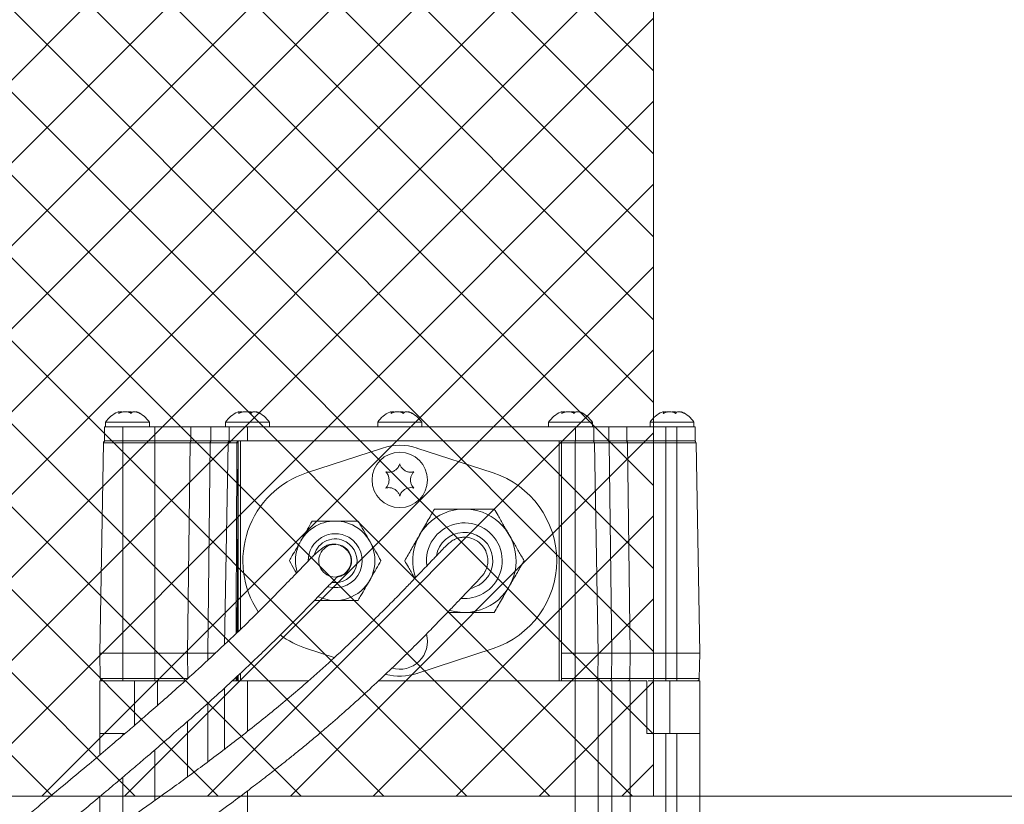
# Model space of a CAD drawing. Header units: millimetres. Extents: x 0 to 8410, y 0 to 5940.
# Tile 77 of 179: x 3820 to 4033, y 3176 to 3346. Entities that reach past the tile are written whole.
import ezdxf

# ---------------------------------------------------------------- set-up
doc = ezdxf.new("R2010")
doc.units = ezdxf.units.MM
doc.header["$LTSCALE"] = 10
doc.styles.add('SLDTEXTSTYLE0', font='TXT', dxfattribs={"width": 0.605})
doc.dimstyles.new('SLDDIMSTYLE0', dxfattribs={"dimtxt": 50, "dimasz": 50, "dimexe": 0, "dimexo": 0.0625, "dimgap": 12.5, "dimtad": 1, "dimtoh": 1, "dimdec": 1, "dimrnd": 1e-09, "dimzin": 12, "dimdsep": 46, "dimtxsty": 'SLDTEXTSTYLE0', "dimsah": 1, "dimcen": 0.09, "dimadec": 0, "dimazin": 0, "dimtfac": 1, "dimtofl": 0, "dimtmove": 0, "dimatfit": 3, "dimfxl": 0, "dimfrac": 2, "dimtolj": 1, "dimtzin": 12, "dimarcsym": 0})

# ---------------------------------------------------------------- blocks, each defined once
blk = doc.blocks.new('*D6')
at = {"color": 7, "linetype": 'Continuous', "lineweight": 0}
for p, q in [((3957.03, 3477.87), (4189.02, 3477.87)), ((4174.02, 3177.87), (4174.02, 3477.87)), ((3957.03, 3177.87), (4189.02, 3177.87))]:
    blk.add_line(p, q, dxfattribs=at)
for points in [[(4174.02, 3477.87), (4166.52, 3427.87), (4181.52, 3427.87)], [(4174.02, 3177.87), (4181.52, 3227.87), (4166.52, 3227.87)]]:
    blk.add_solid(points, dxfattribs=at)
at = {"color": 7, "linetype": 'Continuous', "lineweight": 0, "insert": (4109.57, 3270.58), "char_height": 50, "attachment_point": 1, "rotation": 90, "style": 'SLDTEXTSTYLE0'}
blk.add_mtext('300', dxfattribs=at)

msp = doc.modelspace()

# ---------------------------------------------------------------- hatches: boundary and pattern name
at = {"linetype": 'Continuous'}
h = msp.add_hatch(dxfattribs=at)
h.set_pattern_fill('NET', color=8, scale=4, angle=45, style=0)
h.paths.add_polyline_path([(3957.03, 3477.87), (3957.03, 3177.87), (3577.03, 3177.87), (3577.03, 3477.87)], flags=0)

# ---------------------------------------------------------------- linework, layer by layer
at = {"color": 7, "linetype": 'Continuous', "lineweight": 0}
for p, q in [((3957.03, 3477.87), (3957.03, 3177.87)), ((3841.24, 3260.81), (3841.24, 3261.05)), ((3867.24, 3260.81), (3867.24, 3261.05)), ((3900.24, 3260.81), (3900.24, 3261.05)), ((3937.24, 3260.81), (3937.24, 3261.05)), ((3959.24, 3260.81), (3959.24, 3261.05)), ((3838.28, 3258.87), (3838.28, 3257.87)), ((3841.91, 3258.87), (3838.28, 3258.87)), ((3847.78, 3258.87), (3841.91, 3258.87)), ((3847.78, 3257.87), (3847.78, 3258.87)), ((3864.28, 3258.87), (3864.28, 3257.87)), ((3867.91, 3258.87), (3864.28, 3258.87)), ((3873.78, 3258.87), (3867.91, 3258.87)), ((3873.78, 3257.87), (3873.78, 3258.87)), ((3897.28, 3258.87), (3897.28, 3257.87)), ((3900.91, 3258.87), (3897.28, 3258.87)), ((3906.78, 3258.87), (3900.91, 3258.87)), ((3906.78, 3257.87), (3906.78, 3258.87)), ((3934.28, 3258.87), (3934.28, 3257.87)), ((3937.91, 3258.87), (3934.28, 3258.87)), ((3943.78, 3258.87), (3937.91, 3258.87)), ((3943.78, 3257.87), (3943.78, 3258.87)), ((3956.28, 3258.87), (3956.28, 3257.87)), ((3959.91, 3258.87), (3956.28, 3258.87)), ((3965.78, 3258.87), (3959.91, 3258.87)), ((3965.78, 3257.87), (3965.78, 3258.87)), ((3838.03, 3257.87), (3838.03, 3254.87)), ((3838.03, 3257.87), (3842.03, 3257.87)), ((3842.03, 3257.87), (3848.96, 3257.87)), ((3848.96, 3257.87), (3856.75, 3257.87)), ((3856.75, 3257.87), (3861.07, 3257.87)), ((3861.07, 3257.87), (3864.28, 3257.87)), ((3865.3, 3257.87), (3864.28, 3257.87)), ((3865.03, 3257.87), (3865.03, 3254.87)), ((3865.3, 3257.87), (3869.03, 3257.87)), ((3869.03, 3257.87), (3940.09, 3257.87)), ((3940.09, 3257.87), (3944.09, 3257.87)), ((3944.09, 3257.87), (3944.09, 3254.87)), ((3944.09, 3257.87), (3947.31, 3257.87)), ((3947.31, 3257.87), (3951.2, 3257.87)), ((3951.2, 3257.87), (3959.66, 3257.87)), ((3959.66, 3257.87), (3962.03, 3257.87)), ((3962.03, 3257.87), (3966.03, 3257.87)), ((3966.03, 3257.87), (3966.03, 3254.87)), ((3837.82, 3254.38), (3837.03, 3208.87)), ((3838.03, 3254.87), (3842.03, 3254.87)), ((3842.03, 3254.87), (3848.96, 3254.87)), ((3848.96, 3254.87), (3856.75, 3254.87)), ((3856.75, 3254.87), (3861.07, 3254.87)), ((3861.07, 3254.87), (3865.03, 3254.87)), ((3864.82, 3254.38), (3864.06, 3210.71)), ((3865.03, 3254.87), (3869.03, 3254.87)), ((3867.01, 3213.53), (3867.02, 3254.38)), ((3869.03, 3254.87), (3940.09, 3254.87)), ((3937.05, 3254.38), (3937.06, 3208.87)), ((3940.09, 3254.87), (3944.09, 3254.87)), ((3944.09, 3254.87), (3947.31, 3254.87)), ((3944.23, 3254.38), (3945.03, 3208.87)), ((3947.31, 3254.87), (3951.2, 3254.87)), ((3951.2, 3254.87), (3959.66, 3254.87)), ((3959.66, 3254.87), (3962.03, 3254.87)), ((3962.03, 3254.87), (3966.03, 3254.87)), ((3966.23, 3254.38), (3967.03, 3208.87)), ((3898.3, 3253.28), (3881.81, 3247.88)), ((3922.25, 3247.88), (3905.76, 3253.28)), ((3881.81, 3209.86), (3887.84, 3207.89)), ((3905.76, 3204.47), (3922.25, 3209.86)), ((3837.03, 3208.87), (3842.03, 3208.87)), ((3837.12, 3203.36), (3837.03, 3208.87)), ((3842.03, 3208.87), (3848.96, 3208.87)), ((3848.96, 3208.87), (3856.04, 3208.87)), ((3856.04, 3208.87), (3860.43, 3208.87)), ((3860.43, 3208.87), (3862.2, 3208.87)), ((3937.06, 3203.36), (3937.06, 3208.87)), ((3937.06, 3208.87), (3940.03, 3208.87)), ((3940.03, 3208.87), (3945.03, 3208.87)), ((3944.93, 3203.36), (3945.03, 3208.87)), ((3945.03, 3208.87), (3947.96, 3208.87)), ((3947.96, 3208.87), (3951.97, 3208.87)), ((3951.97, 3208.87), (3959.66, 3208.87)), ((3959.66, 3208.87), (3962.03, 3208.87)), ((3962.03, 3208.87), (3967.03, 3208.87)), ((3966.93, 3203.36), (3967.03, 3208.87)), ((3837.03, 3191.47), (3837.03, 3202.87)), ((3837.62, 3202.87), (3837.03, 3202.87)), ((3842.03, 3202.87), (3837.62, 3202.87)), ((3848.96, 3202.87), (3842.03, 3202.87)), ((3849.18, 3202.87), (3848.96, 3202.87)), ((3849.53, 3202.87), (3849.53, 3197.53)), ((3866.81, 3202.87), (3865.72, 3202.87)), ((3867.01, 3202.87), (3866.81, 3202.87)), ((3867.01, 3204.03), (3867.01, 3203.36)), ((3882.26, 3202.87), (3869.03, 3202.87)), ((3940.03, 3202.87), (3897.43, 3202.87)), ((3944.43, 3202.87), (3940.03, 3202.87)), ((3947.54, 3202.87), (3944.43, 3202.87)), ((3945.03, 3202.87), (3945.03, 3040.87)), ((3951.97, 3202.87), (3947.96, 3202.87)), ((3955.53, 3191.47), (3955.53, 3202.87)), ((3959.66, 3202.87), (3955.88, 3202.87)), ((3962.03, 3202.87), (3959.66, 3202.87)), ((3966.43, 3202.87), (3962.03, 3202.87)), ((3967.03, 3202.87), (3966.43, 3202.87)), ((3967.03, 3202.87), (3967.03, 3191.47)), ((3864.03, 3188.06), (3864.03, 3201.27)), ((3837.03, 3186.8), (3837.03, 3191.47)), ((3842.53, 3191.47), (3842.03, 3191.47)), ((3959.66, 3191.47), (3962.03, 3191.47)), ((3967.03, 3191.47), (3967.03, 3040.87)), ((3957.03, 3177.87), (3577.03, 3177.87)), ((3837.03, 3168.46), (3837.03, 3177.78))]:
    msp.add_line(p, q, dxfattribs=at)
at = {"color": 8, "linetype": 'Continuous', "lineweight": 0}
for p, q in [((3842.03, 3257.87), (3842.03, 3254.87)), ((3848.96, 3257.87), (3848.96, 3254.87)), ((3856.75, 3257.87), (3856.75, 3254.87)), ((3861.07, 3257.87), (3861.07, 3254.87)), ((3869.03, 3257.87), (3869.03, 3254.87)), ((3940.09, 3257.87), (3940.09, 3254.87)), ((3947.31, 3257.87), (3947.31, 3254.87)), ((3951.2, 3257.87), (3951.2, 3254.87)), ((3959.66, 3257.87), (3959.66, 3254.87)), ((3962.03, 3257.87), (3962.03, 3254.87)), ((3842.03, 3254.38), (3837.82, 3254.38)), ((3842.03, 3254.38), (3842.03, 3254.87)), ((3842.03, 3254.38), (3842.03, 3208.87)), ((3848.96, 3254.38), (3842.03, 3254.38)), ((3848.96, 3254.38), (3848.96, 3254.87)), ((3848.96, 3254.38), (3848.96, 3208.87)), ((3856.6, 3254.38), (3848.96, 3254.38)), ((3856.6, 3254.38), (3856.04, 3208.87)), ((3860.94, 3254.38), (3856.6, 3254.38)), ((3860.94, 3254.38), (3860.43, 3208.87)), ((3864.82, 3254.38), (3860.94, 3254.38)), ((3866.73, 3254.38), (3864.82, 3254.38)), ((3867.01, 3254.38), (3867.01, 3254.87)), ((3867.02, 3254.38), (3867.01, 3254.38)), ((3867.02, 3213.54), (3867.02, 3254.69)), ((3867.52, 3254.87), (3867.52, 3214.02)), ((3936.54, 3202.87), (3936.54, 3254.87)), ((3937.04, 3254.87), (3937.04, 3202.87)), ((3940.03, 3254.38), (3937.05, 3254.38)), ((3940.03, 3254.87), (3940.03, 3254.38)), ((3940.03, 3254.38), (3940.03, 3208.87)), ((3944.23, 3254.38), (3940.03, 3254.38)), ((3947.4, 3254.38), (3944.23, 3254.38)), ((3947.4, 3254.38), (3947.96, 3208.87)), ((3951.36, 3254.38), (3947.4, 3254.38)), ((3951.36, 3254.38), (3951.97, 3208.87)), ((3959.66, 3254.38), (3951.36, 3254.38)), ((3959.66, 3254.87), (3959.66, 3254.38)), ((3959.66, 3254.38), (3959.66, 3208.87)), ((3962.03, 3254.38), (3959.66, 3254.38)), ((3962.03, 3254.87), (3962.03, 3254.38)), ((3962.03, 3254.38), (3962.03, 3208.87)), ((3966.23, 3254.38), (3962.03, 3254.38)), ((3842.03, 3203.36), (3842.03, 3208.87)), ((3848.96, 3203.36), (3848.96, 3208.87)), ((3856.11, 3203.36), (3856.04, 3208.87)), ((3860.45, 3207.35), (3860.43, 3208.87)), ((3940.03, 3203.36), (3940.03, 3208.87)), ((3947.89, 3203.36), (3947.96, 3208.87)), ((3951.9, 3203.36), (3951.97, 3208.87)), ((3959.66, 3203.36), (3959.66, 3208.87)), ((3962.03, 3203.36), (3962.03, 3208.87)), ((3837.12, 3203.36), (3842.03, 3203.36)), ((3842.03, 3203.36), (3848.96, 3203.36)), ((3842.03, 3202.87), (3842.03, 3203.36)), ((3844.53, 3202.87), (3844.53, 3193.19)), ((3848.96, 3203.36), (3856.11, 3203.36)), ((3848.96, 3202.87), (3848.96, 3203.36)), ((3866.56, 3203.36), (3866.56, 3203.61)), ((3866.81, 3203.84), (3866.81, 3203.36)), ((3866.81, 3203.36), (3867.01, 3203.36)), ((3866.81, 3202.87), (3866.81, 3203.36)), ((3867.02, 3202.87), (3867.02, 3204.04)), ((3867.52, 3204.5), (3867.52, 3202.87)), ((3869.03, 3202.87), (3869.03, 3191.92)), ((3937.06, 3203.36), (3940.03, 3203.36)), ((3940.03, 3203.36), (3944.93, 3203.36)), ((3940.03, 3202.87), (3940.03, 3203.36)), ((3940.03, 3040.87), (3940.03, 3202.87)), ((3944.93, 3203.36), (3947.89, 3203.36)), ((3947.89, 3203.36), (3951.9, 3203.36)), ((3947.96, 3202.87), (3947.96, 3045.47)), ((3951.9, 3203.36), (3959.66, 3203.36)), ((3951.97, 3045.47), (3951.97, 3202.87)), ((3959.66, 3202.87), (3959.66, 3203.36)), ((3959.66, 3203.36), (3962.03, 3203.36)), ((3960.53, 3191.47), (3960.53, 3202.87)), ((3962.03, 3203.36), (3966.93, 3203.36)), ((3962.03, 3202.87), (3962.03, 3203.36)), ((3860.43, 3185.32), (3860.43, 3197.99)), ((3856.04, 3194.07), (3856.04, 3182.08)), ((3842.03, 3191.47), (3842.03, 3191.04)), ((3959.66, 3191.47), (3959.66, 3045.42)), ((3962.03, 3040.87), (3962.03, 3191.47)), ((3848.96, 3176.94), (3848.96, 3187.91)), ((3842.03, 3181.99), (3842.03, 3171.99)), ((3869.03, 3179.02), (3869.03, 3040.87))]:
    msp.add_line(p, q, dxfattribs=at)
at = {"color": 8, "linetype": 'Continuous', "lineweight": 0, "flags": 128}
for points in [[(3860.94, 3254.38), (3860.94, 3254.48), (3860.96, 3254.57), (3860.99, 3254.65), (3861.03, 3254.73), (3861.08, 3254.79), (3861.14, 3254.83), (3861.2, 3254.86), (3861.26, 3254.87)], [(3866.73, 3254.38), (3866.74, 3254.48), (3866.76, 3254.57), (3866.78, 3254.65), (3866.82, 3254.73), (3866.86, 3254.79), (3866.9, 3254.83), (3866.95, 3254.86), (3867.01, 3254.87)], [(3866.81, 3202.87), (3866.76, 3202.88), (3866.71, 3202.91), (3866.67, 3202.95), (3866.63, 3203.01), (3866.6, 3203.09), (3866.58, 3203.17), (3866.56, 3203.27), (3866.56, 3203.36)]]:
    msp.add_lwpolyline(points, dxfattribs=at)
at = {"color": 7, "linetype": 'Continuous', "lineweight": 0, "flags": 128}
msp.add_lwpolyline([(3917.37, 3222.86), (3917.74, 3222.95), (3919.11, 3223.54)], dxfattribs=at)
at = {"color": 7, "linetype": 'Continuous', "lineweight": 0}
msp.add_circle((3902.03, 3246.37), 6, dxfattribs=at)
for centre, radius, start, end in [((3843.29, 3255.58), 6, 113.7634, 146.6998), ((3842.76, 3255.58), 6, 33.3002, 66.3023), ((3869.29, 3255.58), 6, 113.7634, 146.6998), ((3868.76, 3255.58), 6, 33.3002, 66.3023), ((3902.29, 3255.58), 6, 113.7634, 146.6998), ((3901.76, 3255.58), 6, 33.3002, 66.3023), ((3939.29, 3255.58), 6, 113.7634, 146.6998), ((3938.76, 3255.58), 6, 33.3002, 66.3023), ((3961.29, 3255.58), 6, 113.7634, 146.6998), ((3960.76, 3255.58), 6, 33.3002, 66.3023), ((3838.32, 3254.37), 0.5, 90, 179), ((3865.32, 3254.37), 0.5, 90, 179), ((3902.03, 3241.87), 12, 71.8761, 108.1239), ((3943.73, 3254.37), 0.5, 1, 90), ((3965.73, 3254.37), 0.5, 1, 90), ((3888.03, 3228.87), 20, 108.1239, 213.6286), ((3916.03, 3228.87), 20, 288.1239, 71.8761), ((3916.03, 3228.87), 11.2, 300, 199.0923), ((3888.03, 3228.87), 8.6, 60, 196.6271), ((3888.03, 3228.87), 8.6, 244.915, 60), ((3916.03, 3228.87), 6.16, 300, 170.1837), ((3888.03, 3228.87), 4.73, 60, 164.1217), ((3888.03, 3228.87), 4.73, 262.0092, 60), ((3888.03, 3228.87), 3.55, 87.1478, 270), ((3888.03, 3228.87), 3.55, 270, 75.4098), ((3888.03, 3228.87), 3.45, 276.9461, 357.8528), ((3916.03, 3228.87), 11.2, 253.6488, 300), ((3888.03, 3228.87), 20, 233.422, 251.8761), ((3902.03, 3211.37), 6, 253.5949, 15.1897), ((3837.62, 3203.37), 0.5, 181, 270), ((3902.03, 3215.87), 12, 255.392, 288.1239), ((3944.43, 3203.37), 0.5, 270, 359), ((3966.43, 3203.37), 0.5, 270, 359)]:
    msp.add_arc(centre, radius, start, end, dxfattribs=at)
at = {"color": 8, "linetype": 'Continuous', "lineweight": 0}
for centre, radius, start, end in [((3857.04, 3254.44), 0.444, 101.2111, 187.2854), ((3866.87, 3231.5), 22.88, 89.6585, 90.3415), ((3946.96, 3254.44), 0.443, 352.6913, 78.7435), ((3950.91, 3254.42), 0.451, 354.3362, 81.7036), ((3916.03, 3228.87), 8.2, 300, 187.0178), ((3888.03, 3228.87), 5.85, 60, 180.0707), ((3888.03, 3228.87), 5.85, 254.5024, 60), ((3916.03, 3228.87), 8.2, 265.2647, 300), ((3866.68, 3227.27), 23.91, 269.6981, 270.3019), ((3947.45, 3203.31), 0.443, 281.2556, 7.3095), ((3951.45, 3203.32), 0.451, 278.2976, 5.6647)]:
    msp.add_arc(centre, radius, start, end, dxfattribs=at)
at = {"color": 7, "linetype": 'Continuous', "lineweight": 0}
for centre, start_param, end_param in [((3867.03, 3254.37), 0.880584, 1.553343), ((3937.04, 3254.37), 4.729842, 6.283185), ((3867.01, 3203.37), 1.58825, 3.141593), ((3937.05, 3203.37), 3.141593, 4.694936)]:
    msp.add_ellipse(centre, major_axis=(0, 0.5), ratio=0.017455, start_param=start_param, end_param=end_param, dxfattribs=at)
for points, knots in [([(3840.88, 3261.06), (3840.98, 3261.1), (3841.18, 3261.18), (3841.26, 3261.09), (3841.22, 3260.93), (3841.15, 3260.8), (3841.13, 3260.76)], [0, 0, 0, 0, 0.28757, 0.589252, 0.886562, 1, 1, 1, 1]), ([(3841.13, 3260.76), (3841.35, 3260.87), (3841.8, 3261.08), (3842.53, 3261.18), (3843.17, 3261.09), (3843.57, 3260.93), (3843.75, 3260.8), (3843.8, 3260.76)], [0, 0, 0, 0, 0.246916, 0.4977555, 0.7104325, 0.9200263, 1, 1, 1, 1]), ([(3841.95, 3261.06), (3841.85, 3261.1), (3841.64, 3261.18), (3841.31, 3261.11), (3841.15, 3261.08)], [0, 0, 0, 0, 0.509689, 1, 1, 1, 1]), ([(3844.1, 3261.06), (3843.9, 3261.1), (3843.52, 3261.18), (3843.18, 3261.12), (3843.03, 3261.09)], [0, 0, 0, 0, 0.547258, 1, 1, 1, 1]), ([(3843.8, 3260.76), (3843.86, 3260.87), (3843.98, 3261.08), (3844.4, 3261.18), (3844.93, 3261.09), (3845.38, 3260.93), (3845.63, 3260.8), (3845.7, 3260.76)], [0, 0, 0, 0, 0.246927, 0.497765, 0.710441, 0.920042, 1, 1, 1, 1]), ([(3845.7, 3260.76), (3845.54, 3260.87), (3845.21, 3261.07), (3844.91, 3261.18), (3844.86, 3261.11), (3844.84, 3261.09)], [0, 0, 0, 0, 0.3712, 0.748289, 1, 1, 1, 1]), ([(3866.88, 3261.06), (3866.98, 3261.1), (3867.18, 3261.18), (3867.26, 3261.09), (3867.22, 3260.93), (3867.15, 3260.8), (3867.13, 3260.76)], [0, 0, 0, 0, 0.28757, 0.589252, 0.886562, 1, 1, 1, 1]), ([(3867.13, 3260.76), (3867.35, 3260.87), (3867.8, 3261.08), (3868.53, 3261.18), (3869.17, 3261.09), (3869.57, 3260.93), (3869.75, 3260.8), (3869.8, 3260.76)], [0, 0, 0, 0, 0.246916, 0.497756, 0.710433, 0.920026, 1, 1, 1, 1]), ([(3867.95, 3261.06), (3867.85, 3261.1), (3867.64, 3261.18), (3867.31, 3261.11), (3867.15, 3261.08)], [0, 0, 0, 0, 0.509688, 1, 1, 1, 1]), ([(3870.1, 3261.06), (3869.9, 3261.1), (3869.52, 3261.18), (3869.18, 3261.12), (3869.03, 3261.09)], [0, 0, 0, 0, 0.547258, 1, 1, 1, 1]), ([(3869.8, 3260.76), (3869.86, 3260.87), (3869.98, 3261.08), (3870.4, 3261.18), (3870.93, 3261.09), (3871.38, 3260.93), (3871.63, 3260.8), (3871.7, 3260.76)], [0, 0, 0, 0, 0.246926, 0.497765, 0.710441, 0.920042, 1, 1, 1, 1]), ([(3871.7, 3260.76), (3871.54, 3260.87), (3871.21, 3261.07), (3870.91, 3261.18), (3870.86, 3261.11), (3870.84, 3261.09)], [0, 0, 0, 0, 0.371199, 0.74829, 1, 1, 1, 1]), ([(3899.88, 3261.06), (3899.98, 3261.1), (3900.18, 3261.18), (3900.26, 3261.09), (3900.22, 3260.93), (3900.15, 3260.8), (3900.13, 3260.76)], [0, 0, 0, 0, 0.287569, 0.589251, 0.886561, 1, 1, 1, 1]), ([(3900.13, 3260.76), (3900.35, 3260.87), (3900.8, 3261.08), (3901.53, 3261.18), (3902.17, 3261.09), (3902.57, 3260.93), (3902.75, 3260.8), (3902.8, 3260.76)], [0, 0, 0, 0, 0.2469135, 0.4977526, 0.7104298, 0.9200264, 1, 1, 1, 1]), ([(3900.95, 3261.06), (3900.85, 3261.1), (3900.64, 3261.18), (3900.31, 3261.11), (3900.15, 3261.08)], [0, 0, 0, 0, 0.509688, 1, 1, 1, 1]), ([(3903.1, 3261.06), (3902.9, 3261.1), (3902.52, 3261.18), (3902.18, 3261.12), (3902.03, 3261.09)], [0, 0, 0, 0, 0.547251, 1, 1, 1, 1]), ([(3902.8, 3260.76), (3902.86, 3260.87), (3902.98, 3261.08), (3903.4, 3261.18), (3903.93, 3261.09), (3904.38, 3260.93), (3904.63, 3260.8), (3904.7, 3260.76)], [0, 0, 0, 0, 0.246925, 0.497763, 0.710439, 0.920044, 1, 1, 1, 1]), ([(3904.7, 3260.76), (3904.54, 3260.87), (3904.21, 3261.07), (3903.91, 3261.18), (3903.86, 3261.11), (3903.84, 3261.09)], [0, 0, 0, 0, 0.371197, 0.748291, 1, 1, 1, 1]), ([(3936.88, 3261.06), (3936.98, 3261.1), (3937.18, 3261.18), (3937.26, 3261.09), (3937.22, 3260.93), (3937.15, 3260.8), (3937.13, 3260.76)], [0, 0, 0, 0, 0.287569, 0.589251, 0.886561, 1, 1, 1, 1]), ([(3937.13, 3260.76), (3937.35, 3260.87), (3937.8, 3261.08), (3938.53, 3261.18), (3939.17, 3261.09), (3939.57, 3260.93), (3939.75, 3260.8), (3939.8, 3260.76)], [0, 0, 0, 0, 0.2469135, 0.4977526, 0.7104298, 0.9200264, 1, 1, 1, 1]), ([(3937.95, 3261.06), (3937.85, 3261.1), (3937.64, 3261.18), (3937.31, 3261.11), (3937.15, 3261.08)], [0, 0, 0, 0, 0.509689, 1, 1, 1, 1]), ([(3940.1, 3261.06), (3939.9, 3261.1), (3939.52, 3261.18), (3939.18, 3261.12), (3939.03, 3261.09)], [0, 0, 0, 0, 0.547252, 1, 1, 1, 1]), ([(3939.8, 3260.76), (3939.86, 3260.87), (3939.98, 3261.08), (3940.4, 3261.18), (3940.93, 3261.09), (3941.38, 3260.93), (3941.63, 3260.8), (3941.7, 3260.76)], [0, 0, 0, 0, 0.2469263, 0.497763, 0.710439, 0.9200399, 1, 1, 1, 1]), ([(3941.7, 3260.76), (3941.54, 3260.87), (3941.21, 3261.07), (3940.91, 3261.18), (3940.86, 3261.11), (3940.84, 3261.09)], [0, 0, 0, 0, 0.371198, 0.748289, 1, 1, 1, 1]), ([(3958.88, 3261.06), (3958.98, 3261.1), (3959.18, 3261.18), (3959.26, 3261.09), (3959.22, 3260.93), (3959.15, 3260.8), (3959.13, 3260.76)], [0, 0, 0, 0, 0.287569, 0.589252, 0.886561, 1, 1, 1, 1]), ([(3959.13, 3260.76), (3959.35, 3260.87), (3959.8, 3261.08), (3960.53, 3261.18), (3961.17, 3261.09), (3961.57, 3260.93), (3961.75, 3260.8), (3961.8, 3260.76)], [0, 0, 0, 0, 0.246913, 0.497752, 0.710429, 0.920026, 1, 1, 1, 1]), ([(3959.95, 3261.06), (3959.85, 3261.1), (3959.64, 3261.18), (3959.31, 3261.11), (3959.15, 3261.08)], [0, 0, 0, 0, 0.509689, 1, 1, 1, 1]), ([(3962.1, 3261.06), (3961.9, 3261.1), (3961.52, 3261.18), (3961.18, 3261.12), (3961.03, 3261.09)], [0, 0, 0, 0, 0.547251, 1, 1, 1, 1]), ([(3961.8, 3260.76), (3961.86, 3260.87), (3961.98, 3261.08), (3962.4, 3261.18), (3962.93, 3261.09), (3963.38, 3260.93), (3963.63, 3260.8), (3963.7, 3260.76)], [0, 0, 0, 0, 0.246926, 0.497763, 0.710439, 0.920044, 1, 1, 1, 1]), ([(3963.7, 3260.76), (3963.54, 3260.87), (3963.21, 3261.07), (3962.91, 3261.18), (3962.86, 3261.11), (3962.84, 3261.09)], [0, 0, 0, 0, 0.371198, 0.748291, 1, 1, 1, 1]), ([(3867.21, 3254.87), (3867.18, 3254.87), (3867.11, 3254.87), (3867.05, 3254.83), (3867.02, 3254.77), (3867.02, 3254.71), (3867.02, 3254.69)], [0, 0, 0, 0, 0.278766, 0.558677, 0.817962, 1, 1, 1, 1]), ([(3902.03, 3249.87), (3901.93, 3249.6), (3901.75, 3249.13), (3901.2, 3248.56), (3900.59, 3248.2), (3899.93, 3248.03), (3899.39, 3248.03), (3899.09, 3248.1), (3899, 3248.12)], [0, 0, 0, 0, 0.235566, 0.408146, 0.581143, 0.745074, 0.917187, 1, 1, 1, 1]), ([(3905.06, 3248.12), (3904.77, 3248.08), (3904.28, 3248), (3903.51, 3248.18), (3902.9, 3248.53), (3902.42, 3249.02), (3902.15, 3249.49), (3902.06, 3249.78), (3902.03, 3249.87)], [0, 0, 0, 0, 0.235571, 0.408152, 0.581147, 0.745082, 0.917189, 1, 1, 1, 1]), ([(3899, 3248.12), (3899.18, 3247.9), (3899.49, 3247.51), (3899.72, 3246.75), (3899.72, 3246.04), (3899.54, 3245.38), (3899.27, 3244.92), (3899.06, 3244.69), (3899, 3244.62)], [0, 0, 0, 0, 0.235551, 0.408132, 0.581137, 0.745065, 0.91717, 1, 1, 1, 1]), ([(3905.06, 3244.62), (3904.88, 3244.84), (3904.56, 3245.23), (3904.34, 3245.99), (3904.33, 3246.7), (3904.52, 3247.36), (3904.79, 3247.83), (3904.99, 3248.05), (3905.06, 3248.12)], [0, 0, 0, 0, 0.23555, 0.408145, 0.581135, 0.745064, 0.91718, 1, 1, 1, 1]), ([(3899, 3244.62), (3899.28, 3244.67), (3899.78, 3244.75), (3900.55, 3244.56), (3901.16, 3244.21), (3901.64, 3243.72), (3901.91, 3243.25), (3902, 3242.96), (3902.03, 3242.87)], [0, 0, 0, 0, 0.235568, 0.408149, 0.581144, 0.745069, 0.917188, 1, 1, 1, 1]), ([(3902.03, 3242.87), (3902.13, 3243.14), (3902.31, 3243.61), (3902.86, 3244.18), (3903.46, 3244.54), (3904.13, 3244.71), (3904.67, 3244.71), (3904.96, 3244.64), (3905.06, 3244.62)], [0, 0, 0, 0, 0.235563, 0.408151, 0.581147, 0.745076, 0.917185, 1, 1, 1, 1]), ([(3909.56, 3240.07), (3909.04, 3239.17), (3907.99, 3237.35), (3906.89, 3235.44), (3906.33, 3234.47)], [0, 0, 0, 0, 0.4936665, 1, 1, 1, 1]), ([(3916.03, 3240.07), (3915.82, 3240.07), (3914.62, 3240.07), (3912.42, 3240.07), (3910.52, 3240.07), (3909.56, 3240.07)], [0, 0, 0, 0, 0.095963, 0.542526, 1, 1, 1, 1]), ([(3922.49, 3240.07), (3921.46, 3240.07), (3919.35, 3240.07), (3917.15, 3240.07), (3916.03, 3240.07)], [0, 0, 0, 0, 0.493668, 1, 1, 1, 1]), ([(3925.73, 3234.47), (3925.32, 3235.17), (3924.51, 3236.58), (3923.43, 3238.45), (3922.77, 3239.6), (3922.49, 3240.07)], [0, 0, 0, 0, 0.366309, 0.73974, 1, 1, 1, 1]), ([(3883.03, 3237.42), (3882.71, 3236.86), (3882.06, 3235.73), (3881.22, 3234.29), (3880.73, 3233.43), (3880.58, 3233.17)], [0, 0, 0, 0, 0.408051, 0.823386, 1, 1, 1, 1]), ([(3883.12, 3237.47), (3883.11, 3237.47), (3883.09, 3237.47), (3883.07, 3237.46), (3883.05, 3237.44), (3883.04, 3237.43), (3883.03, 3237.42)], [0, 0, 0, 0, 0.2706742, 0.5423704, 0.7981328, 1, 1, 1, 1]), ([(3888.03, 3237.47), (3887.32, 3237.47), (3885.89, 3237.47), (3884.26, 3237.47), (3883.35, 3237.47), (3883.12, 3237.47)], [0, 0, 0, 0, 0.421262, 0.85453, 1, 1, 1, 1]), ([(3892.94, 3237.47), (3892.22, 3237.47), (3890.76, 3237.47), (3889.08, 3237.47), (3888.17, 3237.47), (3888.03, 3237.47)], [0, 0, 0, 0, 0.453106, 0.916848, 1, 1, 1, 1]), ([(3893.02, 3237.42), (3893.02, 3237.43), (3893.01, 3237.44), (3892.98, 3237.46), (3892.96, 3237.47), (3892.94, 3237.47), (3892.94, 3237.47)], [0, 0, 0, 0, 0.270771, 0.542439, 0.798253, 1, 1, 1, 1]), ([(3895.48, 3233.17), (3895.12, 3233.78), (3894.41, 3235.02), (3893.59, 3236.43), (3893.14, 3237.22), (3893.02, 3237.42)], [0, 0, 0, 0, 0.421263, 0.854534, 1, 1, 1, 1]), ([(3891.48, 3228.74), (3891.47, 3229.04), (3891.46, 3229.59), (3891.17, 3230.42), (3890.68, 3231.13), (3890.04, 3231.7), (3889.34, 3232.11), (3888.42, 3232.43), (3887.44, 3232.51), (3886.36, 3232.27), (3885.65, 3231.88), (3885.02, 3231.44), (3884.02, 3230.61), (3882.29, 3228.93), (3879.96, 3226.5), (3876.8, 3223.23), (3873.19, 3219.55), (3869, 3215.41), (3864.06, 3210.69), (3859.19, 3206.16), (3854.78, 3202.16), (3851.23, 3199.01), (3847.9, 3196.1), (3844.85, 3193.46), (3841.7, 3190.76), (3838.19, 3187.77), (3834.04, 3184.27), (3829.38, 3180.37), (3824.19, 3176.05), (3818.5, 3171.32), (3812.6, 3166.43), (3806.91, 3161.7), (3802.05, 3157.65), (3798.05, 3154.29), (3794.64, 3151.41), (3791.19, 3148.45), (3787.5, 3145.24), (3784.19, 3142.28), (3781.51, 3139.79), (3779.61, 3137.96), (3778.13, 3136.48), (3777.1, 3135.43), (3776.26, 3134.55), (3775.42, 3133.64), (3774.53, 3132.65), (3773.68, 3131.65), (3772.93, 3130.73), (3772.26, 3129.86), (3771.98, 3129.45), (3771.83, 3129.23)], [0, 0, 0, 0, 0.014527, 0.026597, 0.036404, 0.044095, 0.049832, 0.053929, 0.058576, 0.064418, 0.073028, 0.083934, 0.101247, 0.129357, 0.168226, 0.206935, 0.246847, 0.289585, 0.335099, 0.382512, 0.410573, 0.435827, 0.458267, 0.477977, 0.495335, 0.518104, 0.543049, 0.570536, 0.601026, 0.634361, 0.670064, 0.703974, 0.734504, 0.756502, 0.776387, 0.797344, 0.821708, 0.848559, 0.86604, 0.881559, 0.894492, 0.905154, 0.911611, 0.921227, 0.93464, 0.947234, 0.962144, 0.97962, 1, 1, 1, 1]), ([(3786.88, 3116.29), (3786.89, 3116.28), (3786.89, 3116.25), (3787.22, 3116.6), (3787.75, 3117.17), (3788.49, 3117.97), (3789.42, 3118.94), (3790.46, 3120.01), (3791.74, 3121.29), (3793.48, 3122.98), (3795.95, 3125.26), (3798.8, 3127.78), (3801.97, 3130.44), (3805.25, 3133.06), (3808.67, 3135.69), (3812.4, 3138.48), (3816.36, 3141.38), (3820.43, 3144.3), (3825.39, 3147.83), (3831.25, 3151.95), (3837.88, 3156.6), (3842.96, 3160.16), (3846.79, 3162.86), (3849.82, 3165.01), (3853.4, 3167.55), (3857.5, 3170.5), (3861.93, 3173.72), (3866.27, 3176.94), (3870.15, 3179.86), (3873.38, 3182.34), (3875.98, 3184.38), (3878.16, 3186.12), (3880.19, 3187.76), (3882.32, 3189.51), (3884.63, 3191.44), (3887.54, 3193.93), (3891.08, 3197.04), (3895.04, 3200.62), (3898.87, 3204.2), (3902.38, 3207.57), (3905.55, 3210.71), (3908.4, 3213.59), (3910.92, 3216.18), (3913.15, 3218.49), (3915.09, 3220.52), (3916.68, 3222.19), (3918.07, 3223.63), (3919.2, 3224.82), (3919.78, 3225.46), (3920.13, 3225.89), (3920.39, 3226.27), (3920.67, 3226.77), (3920.9, 3227.38), (3921.04, 3228), (3921.11, 3228.5), (3921.12, 3229.05), (3921.04, 3229.91), (3920.67, 3231.14), (3919.66, 3232.58), (3918.15, 3233.6), (3916.76, 3233.95), (3915.9, 3233.96), (3915.48, 3233.93), (3915.12, 3233.88), (3914.73, 3233.79), (3914.15, 3233.61), (3913.76, 3233.41), (3913.25, 3233.11), (3912.48, 3232.52), (3911.63, 3231.65), (3910.78, 3230.76), (3909.58, 3229.51), (3908.07, 3227.93), (3906.33, 3226.12), (3904.48, 3224.19), (3902.44, 3222.07), (3899.78, 3219.37), (3896.35, 3215.95), (3892.07, 3211.8), (3887.31, 3207.36), (3881.65, 3202.28), (3874.98, 3196.61), (3867.28, 3190.47), (3859.5, 3184.58), (3851.91, 3179.03), (3844.61, 3173.81), (3839.02, 3169.86), (3835.12, 3167.12), (3832.76, 3165.46), (3830.24, 3163.7), (3827.33, 3161.66), (3823.92, 3159.27), (3820.28, 3156.7), (3816.77, 3154.22), (3813.64, 3151.98), (3810.94, 3150.04), (3808.31, 3148.13), (3805.53, 3146.08), (3802.36, 3143.7), (3799.01, 3141.13), (3795.72, 3138.5), (3792.75, 3136.01), (3790.15, 3133.76), (3788.07, 3131.87), (3786.42, 3130.33), (3785.32, 3129.27), (3784.49, 3128.46), (3783.7, 3127.67), (3782.69, 3126.65), (3781.53, 3125.44), (3780.33, 3124.13), (3779.22, 3122.87), (3778.33, 3121.77), (3778.1, 3121.45), (3777.98, 3121.27)], [0, 0, 0, 0, 0.004702, 0.012025, 0.018778, 0.024948, 0.032219, 0.038327, 0.043197, 0.051488, 0.061082, 0.072213, 0.081663, 0.091396, 0.100857, 0.109954, 0.121363, 0.131797, 0.141188, 0.158965, 0.175707, 0.190545, 0.196751, 0.20432, 0.213298, 0.223685, 0.23547, 0.247319, 0.2576, 0.266308, 0.273451, 0.27909, 0.284673, 0.290857, 0.297643, 0.305275, 0.317485, 0.331143, 0.34472, 0.357917, 0.370676, 0.382927, 0.39459, 0.406121, 0.41779, 0.429712, 0.441255, 0.454555, 0.46963, 0.475106, 0.479617, 0.48324, 0.486111, 0.487347, 0.48851, 0.489657, 0.490845, 0.49375, 0.497422, 0.501331, 0.504598, 0.505974, 0.506578, 0.507146, 0.508323, 0.509763, 0.513926, 0.518769, 0.526335, 0.53973, 0.551678, 0.562868, 0.575059, 0.585562, 0.59507, 0.605482, 0.616862, 0.63246, 0.649318, 0.666364, 0.683333, 0.705624, 0.727367, 0.74809, 0.767568, 0.785863, 0.803308, 0.809351, 0.814988, 0.820886, 0.828108, 0.836627, 0.846329, 0.855423, 0.863092, 0.870176, 0.876212, 0.88352, 0.892196, 0.901869, 0.911504, 0.920974, 0.929112, 0.936749, 0.943006, 0.947928, 0.950208, 0.953695, 0.958479, 0.964501, 0.971703, 0.980033, 0.989467, 1, 1, 1, 1]), ([(3880.58, 3233.17), (3879.95, 3232.09), (3879.12, 3230.63), (3878.33, 3229.27), (3878.13, 3228.92)], [0, 0, 0, 0, 0.746567, 1, 1, 1, 1]), ([(3897.93, 3228.92), (3897.57, 3229.54), (3896.84, 3230.81), (3896, 3232.26), (3895.55, 3233.05), (3895.48, 3233.17)], [0, 0, 0, 0, 0.453101, 0.916842, 1, 1, 1, 1]), ([(3906.33, 3234.47), (3906.22, 3234.29), (3905.63, 3233.25), (3904.53, 3231.35), (3903.58, 3229.7), (3903.1, 3228.87)], [0, 0, 0, 0, 0.0959623, 0.5425244, 1, 1, 1, 1]), ([(3928.96, 3228.87), (3928.57, 3229.55), (3927.78, 3230.92), (3926.69, 3232.81), (3926, 3234), (3925.73, 3234.47)], [0, 0, 0, 0, 0.374054, 0.752794, 1, 1, 1, 1]), ([(3878.13, 3228.92), (3878.12, 3228.91), (3878.11, 3228.9), (3878.11, 3228.87), (3878.12, 3228.84), (3878.12, 3228.83), (3878.13, 3228.82)], [0, 0, 0, 0, 0.270717, 0.542529, 0.798056, 1, 1, 1, 1]), ([(3878.13, 3228.82), (3878.49, 3228.2), (3878.98, 3227.34), (3879.5, 3226.43), (3879.65, 3226.18)], [0, 0, 0, 0, 0.722553, 1, 1, 1, 1]), ([(3895.48, 3224.57), (3895.62, 3224.83), (3896.11, 3225.67), (3896.95, 3227.12), (3897.6, 3228.25), (3897.93, 3228.82)], [0, 0, 0, 0, 0.176602, 0.58384, 1, 1, 1, 1]), ([(3897.93, 3228.82), (3897.93, 3228.83), (3897.94, 3228.85), (3897.94, 3228.88), (3897.94, 3228.9), (3897.93, 3228.91), (3897.93, 3228.92)], [0, 0, 0, 0, 0.27072, 0.54198, 0.798054, 1, 1, 1, 1]), ([(3903.1, 3228.87), (3903.37, 3228.4), (3904.02, 3227.26), (3904.76, 3225.98), (3905.23, 3225.17), (3905.3, 3225.05)], [0, 0, 0, 0, 0.378233, 0.911193, 1, 1, 1, 1]), ([(3925.73, 3223.27), (3925.83, 3223.45), (3926.43, 3224.49), (3927.53, 3226.39), (3928.48, 3228.04), (3928.96, 3228.87)], [0, 0, 0, 0, 0.095962, 0.542524, 1, 1, 1, 1]), ([(3777.61, 3125.48), (3777.71, 3125.62), (3777.9, 3125.9), (3778.53, 3126.7), (3779.48, 3127.84), (3780.85, 3129.38), (3782.63, 3131.24), (3784.43, 3133.04), (3786.21, 3134.75), (3787.96, 3136.38), (3789.97, 3138.21), (3792.32, 3140.29), (3795.17, 3142.78), (3798.42, 3145.57), (3802.22, 3148.79), (3807.51, 3153.23), (3814.22, 3158.82), (3822.15, 3165.39), (3828.96, 3171.04), (3834.36, 3175.55), (3838.22, 3178.78), (3841.46, 3181.51), (3844.29, 3183.91), (3847.29, 3186.46), (3850.76, 3189.45), (3854.81, 3192.97), (3859.15, 3196.82), (3863.58, 3200.83), (3867.77, 3204.72), (3871.51, 3208.27), (3874.74, 3211.4), (3877.88, 3214.5), (3880.91, 3217.57), (3883.86, 3220.62), (3885.87, 3222.71), (3887.1, 3223.97), (3887.9, 3224.77), (3888.38, 3225.24), (3888.48, 3225.44), (3888.44, 3225.53), (3888.44, 3225.54)], [0, 0, 0, 0, 0.0235111, 0.0443608, 0.0630259, 0.0876449, 0.1088805, 0.1269668, 0.1424492, 0.1569705, 0.1705207, 0.1897416, 0.2092434, 0.2316729, 0.2572018, 0.2858977, 0.3361738, 0.3868893, 0.4372116, 0.4658986, 0.4909443, 0.5122238, 0.5298411, 0.5477495, 0.5731337, 0.6022473, 0.6354169, 0.6727515, 0.7118608, 0.748631, 0.7826901, 0.8138131, 0.8527649, 0.8897625, 0.9265334, 0.9406037, 0.9551337, 0.97275, 0.9943813, 1, 1, 1, 1]), ([(3893.02, 3220.32), (3893.22, 3220.67), (3894.01, 3222.03), (3894.85, 3223.49), (3895.48, 3224.57)], [0, 0, 0, 0, 0.253434, 1, 1, 1, 1]), ([(3922.49, 3217.67), (3923.01, 3218.57), (3924.07, 3220.39), (3925.17, 3222.3), (3925.73, 3223.27)], [0, 0, 0, 0, 0.493668, 1, 1, 1, 1]), ([(3883.52, 3220.27), (3884.11, 3220.27), (3885.43, 3220.27), (3886.97, 3220.27), (3887.89, 3220.27), (3888.03, 3220.27)], [0, 0, 0, 0, 0.403943, 0.90937, 1, 1, 1, 1]), ([(3888.03, 3220.27), (3888.73, 3220.27), (3890.17, 3220.27), (3891.79, 3220.27), (3892.71, 3220.27), (3892.94, 3220.27)], [0, 0, 0, 0, 0.42126, 0.85453, 1, 1, 1, 1]), ([(3892.94, 3220.27), (3892.95, 3220.27), (3892.96, 3220.27), (3892.99, 3220.29), (3893.01, 3220.3), (3893.02, 3220.32), (3893.02, 3220.32)], [0, 0, 0, 0, 0.270639, 0.542071, 0.798159, 1, 1, 1, 1]), ([(3912.36, 3217.67), (3912.47, 3217.67), (3913.66, 3217.67), (3914.9, 3217.67), (3916.03, 3217.67)], [0, 0, 0, 0, 0.09745, 1, 1, 1, 1]), ([(3916.03, 3217.67), (3916.24, 3217.67), (3917.43, 3217.67), (3919.63, 3217.67), (3921.53, 3217.67), (3922.49, 3217.67)], [0, 0, 0, 0, 0.095963, 0.542525, 1, 1, 1, 1]), ([(3849.53, 3202.87), (3849.52, 3202.87), (3849.51, 3202.87), (3849.14, 3202.87), (3849.14, 3202.87)], [0, 0, 0, 0, 0.990518, 1, 1, 1, 1]), ([(3855.48, 3202.87), (3854.7, 3202.87), (3852.97, 3202.87), (3850.75, 3202.87), (3849.53, 3202.87)], [0, 0, 0, 0, 0.448383, 1, 1, 1, 1]), ([(3869.03, 3202.87), (3868.36, 3202.87), (3867.15, 3202.87), (3866.19, 3202.87), (3865.76, 3202.87)], [0, 0, 0, 0, 0.544951, 1, 1, 1, 1]), ([(3945.03, 3202.87), (3944.95, 3202.87), (3944.8, 3202.87), (3943.65, 3202.87), (3941.99, 3202.87), (3940.68, 3202.87), (3940.03, 3202.87)], [0, 0, 0, 0, 0.25, 0.5, 0.749999, 1, 1, 1, 1]), ([(3947.96, 3202.87), (3947.52, 3202.87), (3946.65, 3202.87), (3945.74, 3202.87), (3945.14, 3202.87), (3945.07, 3202.87), (3945.03, 3202.87)], [0, 0, 0, 0, 0.249999, 0.5, 0.75, 1, 1, 1, 1]), ([(3955.53, 3202.87), (3954.86, 3202.87), (3953.52, 3202.87), (3952.49, 3202.87), (3951.97, 3202.87)], [0, 0, 0, 0, 0.499999, 1, 1, 1, 1]), ([(3842.03, 3191.47), (3841.37, 3191.47), (3840.06, 3191.47), (3838.41, 3191.47), (3837.25, 3191.47), (3837.1, 3191.47), (3837.03, 3191.47)], [0, 0, 0, 0, 0.25, 0.5, 0.75, 1, 1, 1, 1]), ([(3959.66, 3191.47), (3958.94, 3191.47), (3957.52, 3191.47), (3956.19, 3191.47), (3955.53, 3191.47)], [0, 0, 0, 0, 0.5, 1, 1, 1, 1]), ([(3962.03, 3191.47), (3962.68, 3191.47), (3963.99, 3191.47), (3965.65, 3191.47), (3966.8, 3191.47), (3966.95, 3191.47), (3967.03, 3191.47)], [0, 0, 0, 0, 0.250001, 0.5, 0.75, 1, 1, 1, 1])]:
    msp.add_open_spline(points, degree=3, knots=knots, dxfattribs=at)
at = {"color": 8, "linetype": 'Continuous', "lineweight": 0}
for points, knots in [([(3866.55, 3213.1), (3866.55, 3213.35), (3866.58, 3218.94), (3866.64, 3232.71), (3866.7, 3246.21), (3866.73, 3254.38)], [0, 0, 0, 0, 0.018762, 0.406254, 1, 1, 1, 1]), ([(3867.01, 3254.38), (3866.99, 3252.08), (3866.93, 3239.92), (3866.87, 3226.24), (3866.81, 3214.86), (3866.8, 3213.34)], [0, 0, 0, 0, 0.168189, 0.888832, 1, 1, 1, 1])]:
    msp.add_open_spline(points, degree=3, knots=knots, dxfattribs=at)

# ---------------------------------------------------------------- dimensions: what is measured, and where the dimension line sits
at = {"color": 7, "linetype": 'Continuous', "lineweight": 0}
dim = msp.add_linear_dim(base=(4174.02, 3477.87), p1=(3957.03, 3177.87), p2=(3957.03, 3477.87), angle=90, dimstyle='SLDDIMSTYLE0', dxfattribs=at)
dim.commit()
dim.dimension.update_dxf_attribs({"geometry": '*D6', "text_midpoint": (4174.02, 3327.87), "dimtype": 160})

doc.saveas('drawing.dxf')
